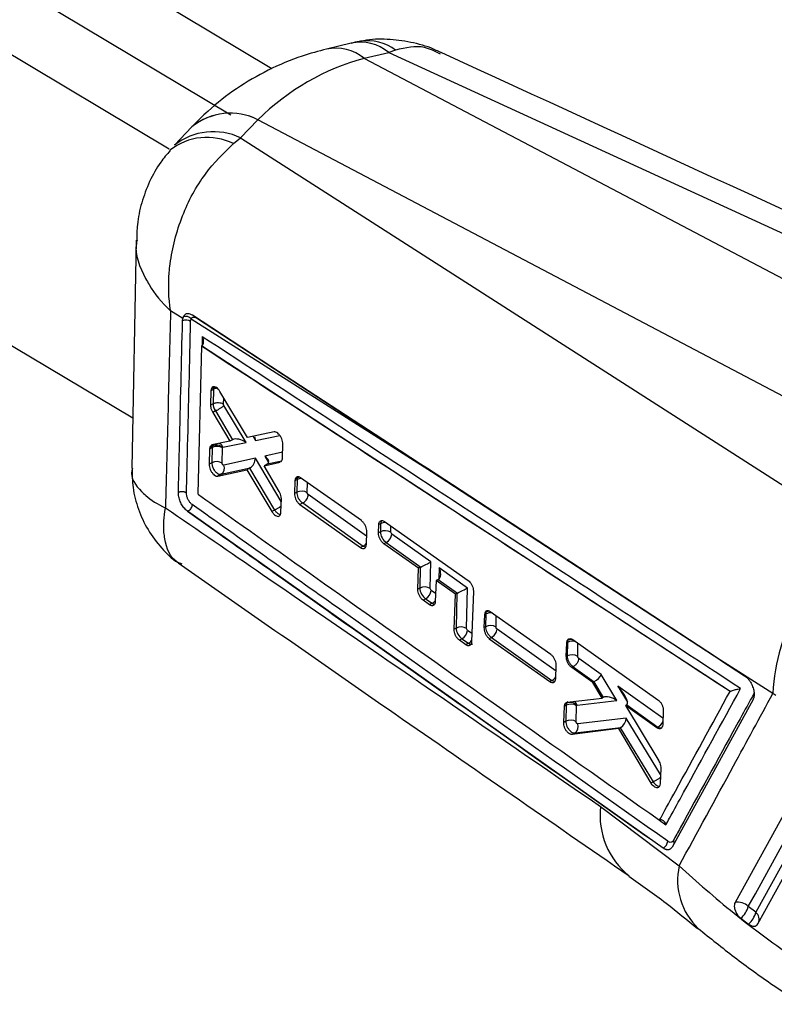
# Model space of a CAD drawing. Extents: x 43 to 342, y 12 to 285.
# Tile 2 of 38: x 148 to 174, y 20 to 55. Entities that reach past the tile are written whole.
import ezdxf

# ---------------------------------------------------------------- set-up
doc = ezdxf.new("R2010")
doc.units = 0
doc.layers.get('0').update_dxf_attribs({"linetype": 'CONTINUOUS'})

msp = doc.modelspace()

# ---------------------------------------------------------------- linework, layer by layer
at = {"color": 7, "linetype": 'CONTINUOUS'}
for p, q in [((156.4021, 52.9848), (112.1292, 79.4354)), ((154.9619, 51.3533), (110.0079, 78.2108)), ((152.7945, 50.1562), (131.8196, 62.6876)), ((159.188, 53.8839), (158.3267, 53.6766)), ((160.7527, 53.6426), (160.5116, 53.5577)), ((183.6521, 40.7142), (159.6483, 53.3499)), ((159.6503, 53.3504), (160.5116, 53.5577)), ((160.5116, 53.5577), (186.1082, 41.7937)), ((132.742, 51.9281), (151.5117, 40.7143)), ((153.5882, 50.9394), (152.9815, 50.2992)), ((155.9126, 51.1927), (155.3059, 50.5525)), ((179.9179, 38.5584), (155.914, 51.1942)), ((155.0533, 50.3524), (155.3059, 50.5525)), ((155.3059, 50.5525), (177.1027, 36.5949)), ((151.6367, 46.9579), (151.4765, 38.9559)), ((153.2723, 44.2046), (152.8402, 44.4776)), ((153.2638, 44.1275), (153.2723, 44.2046)), ((153.2913, 44.2647), (153.2723, 44.2046)), ((153.5659, 44.1926), (162.0188, 38.838)), ((153.7539, 44.2271), (162.0188, 38.838)), ((153.9313, 43.2444), (153.7978, 38.0437)), ((153.9323, 43.245), (153.9313, 43.2444)), ((172.5101, 31.1062), (153.9313, 43.2444)), ((153.9424, 43.2513), (153.9323, 43.245)), ((154.2605, 41.6687), (154.2488, 41.1632)), ((154.2677, 41.724), (154.2605, 41.6687)), ((154.3487, 41.7196), (154.2605, 41.6687)), ((154.3559, 41.7749), (154.2677, 41.724)), ((154.3487, 41.7196), (154.3372, 41.2143)), ((155.545, 40.025), (154.5805, 41.6447)), ((154.3372, 41.2143), (154.2488, 41.1632)), ((154.3373, 41.2143), (154.3372, 41.2143)), ((154.4201, 40.9631), (154.3244, 40.9079)), ((154.3244, 40.9079), (154.9304, 39.8969)), ((154.4201, 40.9631), (155.0244, 39.9511)), ((154.4201, 40.9631), (154.4201, 40.9631)), ((155.4965, 39.8521), (154.7195, 41.1534)), ((156.4816, 40.2209), (155.545, 40.025)), ((154.9304, 39.8969), (154.298, 39.7655)), ((154.6859, 39.6851), (155.4965, 39.8521)), ((155.022, 39.9498), (154.9304, 39.8969)), ((156.7765, 39.3045), (156.79, 39.7996)), ((154.2127, 39.6231), (154.1999, 39.0881)), ((154.3024, 39.6749), (154.2127, 39.6231)), ((154.2184, 39.6723), (154.2127, 39.6231)), ((154.3081, 39.7241), (154.2184, 39.6723)), ((154.298, 39.7655), (154.2739, 39.7518)), ((154.3024, 39.6749), (154.2903, 39.1402)), ((154.6587, 39.1252), (154.6708, 39.6598)), ((154.6708, 39.6598), (154.6718, 39.6685)), ((154.6718, 39.6685), (154.6859, 39.6851)), ((154.2903, 39.1402), (154.1999, 39.0881)), ((155.8267, 39.2995), (154.7143, 39.0501)), ((156.1329, 39.034), (156.6925, 39.1623)), ((156.2388, 39.0951), (156.1329, 39.034)), ((156.7718, 39.2607), (156.7765, 39.3045)), ((154.5094, 38.6669), (155.5284, 38.8969)), ((154.6259, 38.7341), (155.6413, 38.9618)), ((155.6219, 38.9509), (155.5284, 38.8969)), ((155.5284, 38.8969), (156.4052, 37.4246)), ((155.6219, 38.9509), (156.5003, 37.4796)), ((156.6638, 38.1355), (156.1329, 39.034)), ((154.6259, 38.7341), (154.5094, 38.6669)), ((157.2119, 38.5046), (157.1992, 38.0576)), ((157.2203, 38.5635), (157.2119, 38.5046)), ((157.2887, 38.549), (157.2119, 38.5046)), ((157.2969, 38.6077), (157.2203, 38.5635)), ((157.2887, 38.549), (157.2786, 38.1034)), ((159.5498, 37.107), (157.4158, 38.6133)), ((157.2786, 38.1034), (157.1992, 38.0576)), ((156.7238, 37.4012), (156.7373, 37.8807)), ((157.4867, 37.7264), (157.3893, 37.6702)), ((157.4867, 37.7264), (157.4868, 37.7264)), ((157.4868, 37.7264), (159.6117, 36.2149)), ((153.4424, 37.4338), (153.4241, 37.4475)), ((153.4431, 37.4342), (153.4424, 37.4338)), ((170.1561, 25.6033), (153.4424, 37.4338)), ((153.4431, 37.4342), (153.4435, 37.434)), ((156.5003, 37.4796), (156.4052, 37.4246)), ((156.5003, 37.4796), (156.5005, 37.4794)), ((156.7202, 37.3636), (156.7238, 37.4012)), ((157.3893, 37.6702), (159.5205, 36.1623)), ((160.3653, 37.0732), (163.3018, 35.0024)), ((159.7248, 36.2711), (159.739, 36.719)), ((160.154, 36.6762), (160.1633, 36.965)), ((160.217, 36.7126), (160.154, 36.6762)), ((160.2235, 36.9998), (160.1633, 36.965)), ((160.2235, 36.9998), (160.217, 36.7126)), ((160.6167, 36.634), (160.5854, 36.6976)), ((160.422, 36.341), (160.3402, 36.2938)), ((160.422, 36.341), (161.6377, 35.4764)), ((161.9927, 35.6553), (160.6167, 36.634)), ((159.6117, 36.2149), (159.5205, 36.1623)), ((159.719, 36.2231), (159.7248, 36.2711)), ((161.5598, 35.4324), (160.3402, 36.2938)), ((161.9717, 34.7202), (161.9927, 35.6553)), ((161.5346, 34.6956), (161.5598, 35.4324)), ((161.6198, 35.467), (161.5598, 35.4324)), ((161.6198, 35.467), (161.6033, 34.7352)), ((163.2815, 34.7385), (162.2827, 35.449)), ((162.1743, 34.9983), (162.1486, 34.261)), ((162.2491, 35.0414), (162.1743, 34.9983)), ((162.8535, 34.5185), (162.1743, 34.9983)), ((162.2491, 35.0414), (162.9265, 34.5596)), ((161.6033, 34.7352), (161.5346, 34.6956)), ((162.003, 34.6567), (161.9717, 34.7202)), ((163.2495, 33.3155), (163.2815, 34.7385)), ((163.4873, 34.6196), (163.423, 32.8543)), ((161.8083, 34.3637), (161.72, 34.3128)), ((161.9461, 34.1526), (161.72, 34.3128)), ((161.8083, 34.3637), (162.0338, 34.2032)), ((162.8094, 33.2891), (162.8535, 34.5185)), ((162.9086, 34.5503), (162.8535, 34.5185)), ((162.9086, 34.5503), (162.8811, 33.3305)), ((162.0338, 34.2032), (161.9461, 34.1526)), ((166.2142, 32.3998), (164.0808, 33.9065)), ((163.8748, 33.7966), (163.8582, 33.3473)), ((163.8866, 33.865), (163.8748, 33.7966)), ((163.926, 33.8262), (163.8748, 33.7966)), ((163.9371, 33.8941), (163.8866, 33.865)), ((163.926, 33.8262), (163.9159, 33.3807)), ((162.8811, 33.3305), (162.8094, 33.2891)), ((163.2808, 33.252), (163.2495, 33.3155)), ((163.9159, 33.3807), (163.8582, 33.3473)), ((163.0861, 32.959), (162.9943, 32.906)), ((163.2202, 32.7458), (162.9943, 32.906)), ((163.0861, 32.959), (163.3116, 32.7985)), ((164.1241, 33.0035), (164.0461, 32.9585)), ((164.0461, 32.9585), (166.1774, 31.4507)), ((164.1241, 33.0035), (166.2491, 31.492)), ((164.1241, 33.0035), (164.1241, 33.0035)), ((166.7732, 32.8144), (166.7881, 32.8903)), ((166.81, 32.9029), (166.7881, 32.8903)), ((166.9801, 32.9247), (169.9762, 30.8123)), ((163.3116, 32.7985), (163.2202, 32.7458)), ((166.7543, 32.3346), (166.7732, 32.8144)), ((166.7961, 32.8276), (166.7732, 32.8144)), ((166.7961, 32.8276), (166.7854, 32.3525)), ((166.7854, 32.3525), (166.7543, 32.3346)), ((167.9809, 31.7044), (167.1885, 32.2681)), ((174.0147, 31.0358), (172.1754, 32.2071)), ((172.1754, 32.2071), (173.0225, 31.6539)), ((166.3836, 31.5607), (166.4014, 32.0107)), ((166.9935, 31.9752), (166.9419, 31.9454)), ((167.685, 31.4207), (166.9419, 31.9454)), ((166.9936, 31.9753), (166.9935, 31.9752)), ((166.9936, 31.9753), (167.7341, 31.4485)), ((166.2491, 31.492), (166.1774, 31.4507)), ((166.3749, 31.5026), (166.3836, 31.5607)), ((168.535, 30.7816), (167.9809, 31.7044)), ((167.7242, 31.4433), (167.685, 31.4207)), ((168.0083, 30.8722), (167.685, 31.4207)), ((167.7242, 31.4433), (168.052, 30.8974)), ((166.7818, 30.7278), (168.0083, 30.8722)), ((168.0502, 30.8963), (168.0083, 30.8722)), ((173.3174, 30.8194), (170.4703, 25.6349)), ((172.5152, 31.1085), (172.5101, 31.1062)), ((174.1152, 30.9581), (174.0147, 31.0358)), ((166.6611, 30.0149), (166.6842, 30.5821)), ((166.6842, 30.5821), (166.6974, 30.6536)), ((166.7461, 30.6179), (166.6842, 30.5821)), ((166.7582, 30.6887), (166.6974, 30.6536)), ((166.7461, 30.6179), (166.7334, 30.0566)), ((167.1018, 30.0416), (167.1145, 30.6031)), ((167.1145, 30.6031), (167.1165, 30.6151)), ((167.1165, 30.6151), (167.1312, 30.6281)), ((167.1312, 30.6281), (168.535, 30.7816)), ((168.8774, 30.6353), (168.8332, 30.6098)), ((168.8332, 30.6098), (170.0012, 28.6626)), ((169.9353, 29.8315), (168.8332, 30.6098)), ((168.8774, 30.6353), (169.9751, 29.8545)), ((168.86, 30.169), (167.1558, 29.966)), ((170.1628, 30.4228), (170.1423, 29.942)), ((166.7334, 30.0566), (166.6611, 30.0149)), ((168.5973, 29.7987), (166.9579, 29.5899)), ((167.059, 29.6483), (168.6697, 29.8402)), ((168.6512, 29.8298), (168.5973, 29.7987)), ((169.7326, 27.8859), (168.5973, 29.7987)), ((168.6512, 29.8298), (169.8057, 27.9281)), ((169.9751, 29.8545), (169.9353, 29.8315)), ((170.1423, 29.942), (170.1307, 29.8753)), ((167.059, 29.6483), (166.9579, 29.5899)), ((170.0757, 28.3988), (170.0525, 27.868)), ((169.8057, 27.9281), (169.7326, 27.8859)), ((169.8057, 27.9281), (169.8058, 27.928)), ((170.0525, 27.868), (170.0422, 27.8056)), ((167.9593, 27.0614), (170.7215, 24.9788)), ((170.1605, 25.6059), (170.1561, 25.6033)), ((173.4175, 23.3455), (173.1495, 23.5461)), ((172.888, 23.1344), (173.1607, 22.9309))]:
    msp.add_line(p, q, dxfattribs=at)
at = {"color": 8, "linetype": 'CONTINUOUS'}
for p, q in [((153.9574, 43.5695), (153.9497, 43.2588)), ((154.7057, 41.2), (154.7108, 41.4259)), ((155.7419, 40.0662), (155.8282, 39.9205)), ((155.8282, 39.9205), (156.6852, 40.0971)), ((156.7823, 39.5149), (156.1532, 39.3724)), ((156.7344, 37.7791), (155.8267, 39.2995)), ((156.1532, 39.3724), (156.2863, 39.1475)), ((156.2412, 39.0965), (156.7505, 39.2118)), ((162.0188, 38.838), (173.0277, 31.6493)), ((157.647, 38.0884), (157.6551, 38.4444)), ((159.734, 36.5594), (157.6817, 38.0192)), ((160.5854, 36.6976), (160.5903, 36.9145)), ((162.2827, 35.449), (162.2739, 35.0582)), ((162.1585, 34.546), (162.003, 34.6567)), ((164.2843, 33.3657), (164.2932, 33.7565)), ((163.4335, 33.1433), (163.2808, 33.252)), ((166.3939, 31.8205), (164.319, 33.2964)), ((167.1538, 32.3375), (167.1641, 32.7949)), ((170.1516, 30.1604), (168.5642, 31.2895)), ((168.5642, 31.2895), (168.9096, 30.7254)), ((170.0662, 28.182), (168.86, 30.169)), ((170.0335, 26.5817), (170.2576, 26.4235))]:
    msp.add_line(p, q, dxfattribs=at)
at = {"color": 7, "linetype": 'CONTINUOUS', "flags": 128}
for points in [[(161.8686, 38.9366), (161.6262, 39.0948), (160.5742, 39.7815), (156.3662, 42.5277), (153.6099, 44.3261)], [(154.3559, 41.7749), (154.3961, 41.7931), (154.4185, 41.7996)], [(172.1754, 32.2071), (171.7311, 32.4972), (167.5233, 35.2448), (161.8686, 38.9366)], [(157.3738, 38.6353), (157.3371, 38.6259), (157.2969, 38.6077)], [(175.8741, 29.4751), (175.6269, 29.0266), (174.6311, 27.2202), (172.6832, 23.6859)], [(173.1495, 23.5461), (173.3984, 23.9979), (174.394, 25.8051), (176.3408, 29.3383)], [(176.613, 29.1429), (176.3639, 28.691), (175.3674, 26.8833), (173.4175, 23.3455)], [(173.4881, 22.936), (173.7335, 23.3809), (174.7309, 25.1884), (176.6873, 28.7334)]]:
    msp.add_lwpolyline(points, dxfattribs=at)
at = {"color": 8, "linetype": 'CONTINUOUS', "flags": 128}
for points in [[(154.3735, 41.8094), (154.3559, 41.7749), (154.3559, 41.7749), (154.3559, 41.7749)], [(157.3173, 38.6455), (157.2969, 38.6078), (157.2969, 38.6077), (157.2969, 38.6077)], [(163.965, 33.9385), (163.9371, 33.8941), (163.9371, 33.8941), (163.9371, 33.8941)]]:
    msp.add_lwpolyline(points, dxfattribs=at)
at = {"color": 8, "linetype": 'CONTINUOUS'}
for centre, radius, start, end in [((158.6335, 52.0809), 1.6248, 51.35258, 100.9692), ((158.6357, 52.0822), 1.624, 51.33935, 100.96935), ((159.5055, 52.3238), 1.5921, 50.80663, 101.50201), ((159.7527, 52.2674), 1.7003, 53.97551, 98.08644), ((154.9465, 49.2671), 2.1544, 63.35406, 129.0833), ((154.9476, 49.2686), 2.1544, 63.34653, 129.01358), ((154.1199, 48.4714), 2.0999, 63.60846, 128.29585), ((154.3468, 48.5641), 2.2076, 64.25052, 128.24578), ((154.5085, 41.4161), 0.343, 93.91395, 117.77638), ((157.452, 38.236), 0.353, 89.80645, 117.55832), ((160.3901, 36.6762), 0.364, 86.28282, 117.24147), ((159.4531, 36.5239), 0.3474, 297.17623, 322.37869), ((161.8746, 34.513), 0.3483, 297.19709, 322.80291), ((164.095, 33.4962), 0.3707, 82.17592, 117.11647), ((163.1531, 33.1073), 0.3471, 297.17423, 321.99497), ((166.9688, 32.4846), 0.384, 72.28904, 116.72074), ((166.0805, 31.8138), 0.3632, 297.66098, 327.30244), ((166.8953, 30.5487), 0.2489, 18.61386, 57.802), ((170.6602, 26.7485), 2.7189, 173.3921, 231.41803), ((172.9867, 24.4673), 2.3222, 167.27501, 226.6097), ((173.2084, 23.0962), 0.3253, 335.71694, 50.00546)]:
    msp.add_arc(centre, radius, start, end, dxfattribs=at)
at = {"color": 7, "linetype": 'CONTINUOUS'}
for centre, radius, start, end in [((153.3891, 43.8477), 0.3065, 58.45828, 114.12062), ((153.379, 44.0399), 0.2413, 39.26338, 111.31199), ((154.4469, 39.5966), 0.2548, 20.30622, 62.37901), ((154.4732, 39.3403), 0.3757, 58.27602, 117.04774), ((154.4502, 39.4365), 0.3207, 46.30744, 116.30378), ((154.4612, 38.8056), 0.3758, 58.29084, 117.04848), ((154.484, 38.9442), 0.2535, 304.03135, 24.68875), ((157.4495, 37.7687), 0.3758, 58.29125, 117.04738), ((160.3879, 36.3779), 0.3758, 58.29153, 117.04785), ((160.255, 36.6632), 0.3629, 297.40557, 355.38701), ((181.2859, 30.634), 7.2823, 125.06038, 176.83725), ((161.7742, 34.4005), 0.3758, 58.30262, 117.04833), ((161.6412, 34.6859), 0.363, 297.40175, 355.37488), ((164.0554, 33.6833), 0.2418, 92.10487, 119.30103), ((163.052, 32.9958), 0.3758, 58.30255, 117.04852), ((162.919, 33.2813), 0.363, 297.40482, 355.37378), ((164.0868, 33.046), 0.3758, 58.2915, 117.04724), ((166.9313, 32.6791), 0.2545, 79.78887, 118.46137), ((166.9563, 32.0178), 0.3758, 58.29182, 117.04717), ((166.9171, 30.2829), 0.3761, 58.3472, 117.05065), ((166.8892, 30.4176), 0.3011, 40.9895, 115.79428), ((166.9043, 29.7219), 0.3758, 58.29172, 117.04778), ((166.9142, 29.8661), 0.2615, 303.62955, 22.45884), ((169.8015, 30.1834), 0.3719, 297.82621, 339.19214), ((172.7974, 23.2192), 0.4804, 42.8713, 103.7523), ((172.3332, 23.7757), 0.848, 310.86141, 344.29046), ((172.5794, 23.5778), 0.8698, 311.93986, 344.5063)]:
    msp.add_arc(centre, radius, start, end, dxfattribs=at)
for centre, major_axis, ratio, start_param, end_param in [((165.552, 35.9261), (-6.7982, 17.1263), 0.6707035, 6.2069623, 6.5555899), ((166.0657, 48.7393), (11.1426, -1.0721), 0.4481466, 2.2267582, 2.2269774), ((165.0699, 48.1644), (11.084, 2.392), 0.6342825, 2.3933927, 2.3936119), ((154.5586, 41.5904), (-0.147, 0.2632), 0.5695761, 0.5315831, 0.7764071), ((155.1657, 39.7327), (-0.1643, 0.2029), 0.7799469, 6.1469929, 6.1602762), ((155.3048, 39.7614), (0.3253, -0.1432), 0.4896443, 1.1692971, 2.7856393), ((155.6366, 39.8299), (0.1143, 0.2585), 0.5957043, 5.3159001, 5.8814043), ((154.5134, 39.5448), (-0.1477, 0.2648), 0.569361, 0.5618263, 0.7759699), ((155.635, 39.2088), (0.1118, 0.2602), 0.5984942, 3.7970456, 5.3083814), ((155.9616, 39.2818), (0.3228, -0.1391), 0.4934754, 5.9327053, 7.4439618), ((156.0933, 39.0592), (0.229, 0.1039), 0.1351402, 5.3385807, 5.3520161), ((155.7678, 38.9864), (0.2292, 0.1037), 0.1363486, 2.0928397, 2.1978473), ((157.4985, 38.4199), (-0.1469, 0.2631), 0.5695951, 0.5147006, 0.7764771), ((160.426, 36.584), (-0.1463, 0.2619), 0.5697592, 0.7758256, 2.3470019), ((161.8011, 35.5646), (0.2529, 0.1269), 0.0262472, 3.9966455, 5.5590537), ((161.7965, 35.3614), (0.25, -0.0038), 0.5871632, 2.2682496, 2.3649352), ((162.0911, 35.3584), (-0.1586, 0.316), 0.599487, 3.215975, 4.6984739), ((162.2522, 35.2438), (0.1292, 0.2146), 0.5671824, 3.939298, 4.0192072), ((161.8123, 34.6067), (-0.1463, 0.2619), 0.5697592, 0.7760069, 2.3468033), ((163.0899, 34.6479), (0.2529, 0.1269), 0.0262472, 3.9966455, 5.5590537), ((163.0853, 34.4447), (0.25, -0.0038), 0.5871632, 2.2682496, 2.3649352), ((164.1355, 33.6975), (-0.1467, 0.2627), 0.5696533, 0.4684677, 0.7767282), ((163.0901, 33.202), (-0.1463, 0.2619), 0.5697592, 0.7760069, 2.3468033), ((167.0054, 32.6991), (-0.1465, 0.2623), 0.5697097, 0.4292511, 0.7770187), ((167.7893, 31.6138), (0.1868, 0.1728), 0.4119577, 4.0685631, 5.6309713), ((168.0056, 31.2535), (0.3249, -0.1438), 0.4948029, 2.7413158, 2.7949073), ((168.3726, 31.1989), (-0.5176, 0.5545), 0.2672014, 3.1004448, 4.627257), ((168.1964, 30.6749), (-0.165, 0.2086), 0.7658321, 6.1613535, 6.1713761), ((168.3433, 30.691), (0.3325, -0.165), 0.4792924, 1.2089827, 2.8249825), ((166.9555, 30.4892), (-0.1466, 0.2625), 0.569675, 0.4528798, 0.7768345), ((168.6521, 31.0001), (-0.2286, 0.3629), 0.4775405, 3.1231402, 3.1587351), ((168.6683, 30.0783), (0.1216, 0.2496), 0.5945089, 3.8353833, 5.3505704), ((168.8058, 29.8519), (0.2345, 0.0952), 0.1859547, 2.1123698, 2.2124942)]:
    msp.add_ellipse(centre, major_axis=major_axis, ratio=ratio, start_param=start_param, end_param=end_param, dxfattribs=at)
at = {"color": 8, "linetype": 'CONTINUOUS'}
for centre, major_axis, ratio, start_param, end_param in [((154.5145, 39.5435), (-0.1485, 0.2664), 0.5691346, 0.2672303, 0.5612436), ((160.4325, 36.8713), (-0.1463, 0.2619), 0.5697592, 0.3571358, 0.7758256), ((162.0378, 34.4462), (-0.1463, 0.2619), 0.5697592, 2.3468033, 2.6798214), ((163.3156, 33.0415), (-0.1463, 0.2619), 0.5697592, 2.3468033, 3.1495735), ((166.9579, 30.4868), (-0.1483, 0.266), 0.5691956, 0.0085484, 0.4542796)]:
    msp.add_ellipse(centre, major_axis=major_axis, ratio=ratio, start_param=start_param, end_param=end_param, dxfattribs=at)
at = {"color": 7, "linetype": 'CONTINUOUS'}
for points, knots in [([(162.3617, 53.538), (162.303, 53.5695), (161.9976, 53.7332), (161.3897, 53.9082), (160.5669, 54.0276), (159.9286, 54.0321), (159.5865, 53.9525), (159.5125, 53.9353)], [0, 0, 0, 0, 0.0683339, 0.3551076, 0.6407006, 0.922263, 1, 1, 1, 1]), ([(158.3241, 53.676), (158.0387, 53.5992), (157.3338, 53.4095), (156.2634, 52.958), (155.1512, 52.3067), (154.2643, 51.619), (153.7773, 51.1295), (153.5902, 50.9415)], [0, 0, 0, 0, 0.1597991, 0.3945598, 0.6263271, 0.8564529, 1, 1, 1, 1]), ([(159.52, 53.9485), (159.503, 53.9469), (159.3893, 53.936), (159.2802, 53.8992), (159.1874, 53.8679)], [0, 0, 0, 0, 0.1486291, 1, 1, 1, 1]), ([(187.76, 41.8792), (186.0592, 42.6604), (177.5888, 46.5512), (169.1231, 50.4439), (162.3572, 53.555)], [0, 0, 0, 0, 0.20079556, 1, 1, 1, 1]), ([(152.8402, 44.4776), (152.8395, 44.482), (152.7751, 44.91), (152.758, 45.4679), (152.8729, 46.5899), (153.1927, 47.8157), (153.9851, 49.3107), (154.7087, 50.0163), (155.0533, 50.3524)], [0, 0, 0, 0, 0.00218938, 0.21325621, 0.26096803, 0.52127462, 0.77197807, 1, 1, 1, 1]), ([(152.8306, 50.1061), (152.7147, 49.9741), (152.4262, 49.6458), (152.0878, 49.0229), (151.8134, 48.2833), (151.6643, 47.5837), (151.6557, 47.1396), (151.6522, 46.9566)], [0, 0, 0, 0, 0.1528954, 0.3802724, 0.6129139, 0.8404892, 1, 1, 1, 1]), ([(152.8402, 44.4776), (152.8116, 43.3189), (152.7548, 41.0118), (152.6933, 38.7049), (152.6627, 37.5566)], [0, 0, 0, 0, 0.502233, 1, 1, 1, 1]), ([(153.6099, 44.3261), (153.5725, 44.3455), (153.4968, 44.385), (153.3923, 44.3757), (153.3244, 44.3273), (153.2992, 44.2796), (153.2913, 44.2647)], [0, 0, 0, 0, 0.2842001, 0.5759971, 0.8678221, 1, 1, 1, 1]), ([(153.1165, 38.0987), (153.1193, 38.2084), (153.1331, 38.7571), (153.1832, 40.7673), (153.2288, 42.6667), (153.2638, 44.1275)], [0, 0, 0, 0, 0.0545862, 0.2729311, 1, 1, 1, 1]), ([(153.4017, 38.0785), (153.4045, 38.1882), (153.4183, 38.7371), (153.4686, 40.7479), (153.5143, 42.6478), (153.5494, 44.1089)], [0, 0, 0, 0, 0.0545865, 0.2729328, 1, 1, 1, 1]), ([(153.5494, 44.109), (153.552, 44.1356), (153.5549, 44.1661), (153.5646, 44.1896), (153.5659, 44.1926)], [0, 0, 0, 0, 0.87273026, 1, 1, 1, 1]), ([(153.5659, 44.1926), (153.57, 44.2009), (153.5842, 44.2291), (153.6223, 44.2582), (153.6838, 44.2639), (153.7305, 44.2394), (153.7539, 44.2271)], [0, 0, 0, 0, 0.121278, 0.4134934, 0.7070955, 1, 1, 1, 1]), ([(153.9323, 43.245), (157.0268, 41.2256), (163.2227, 37.1821), (169.4155, 33.1357), (172.5148, 31.1088), (172.5152, 31.1085)], [0, 0, 0, 0, 0.4994086, 0.9999388, 1, 1, 1, 1]), ([(153.9424, 43.2513), (153.9548, 43.2621), (153.9795, 43.2836), (154.0012, 43.3403), (154.0068, 43.4207), (153.9881, 43.5014), (153.966, 43.5525), (153.9579, 43.5686), (153.9574, 43.5695)], [0, 0, 0, 0, 0.15722, 0.3135123, 0.5425123, 0.8512064, 0.9921315, 1, 1, 1, 1]), ([(172.881, 31.2061), (169.7099, 33.2795), (163.4043, 37.4023), (157.0942, 41.5217), (153.9574, 43.5695)], [0, 0, 0, 0, 0.5028959, 1, 1, 1, 1]), ([(154.5805, 41.6447), (154.5615, 41.6728), (154.5235, 41.7288), (154.4555, 41.7865), (154.3886, 41.8159), (154.3298, 41.8119), (154.2875, 41.7795), (154.2738, 41.741), (154.2677, 41.724)], [0, 0, 0, 0, 0.1731196, 0.3462194, 0.5195328, 0.6923956, 0.864223, 1, 1, 1, 1]), ([(154.3373, 41.2143), (154.3591, 41.2244), (154.4027, 41.2446), (154.4861, 41.2565), (154.5712, 41.2527), (154.6392, 41.2352), (154.6821, 41.2155), (154.6993, 41.2042), (154.7057, 41.2)], [0, 0, 0, 0, 0.2032177, 0.4064329, 0.6096476, 0.8128628, 0.9313393, 1, 1, 1, 1]), ([(154.3373, 41.2143), (154.3373, 41.2143), (154.3373, 41.1895), (154.3409, 41.1533), (154.3562, 41.093), (154.3784, 41.0338), (154.4042, 40.9862), (154.4201, 40.9631), (154.4201, 40.9631)], [0, 0, 0, 0, 0.000212, 0.3208828, 0.4356253, 0.7019141, 0.9997854, 1, 1, 1, 1]), ([(154.7195, 41.1534), (154.7171, 41.1579), (154.7124, 41.1666), (154.7088, 41.1778), (154.7062, 41.189), (154.7059, 41.1954), (154.7057, 41.2)], [0, 0, 0, 0, 0.2995089, 0.57049, 0.6862793, 1, 1, 1, 1]), ([(154.2488, 41.1632), (154.2496, 41.1422), (154.2515, 41.0921), (154.2753, 41.0014), (154.3079, 40.9394), (154.3244, 40.9079)], [0, 0, 0, 0, 0.262493, 0.6253703, 1, 1, 1, 1]), ([(154.4201, 40.9631), (154.4332, 40.9693), (154.4592, 40.9816), (154.5023, 41.0046), (154.546, 41.0296), (154.5891, 41.056), (154.6297, 41.0828), (154.666, 41.1086), (154.6973, 41.1329), (154.7121, 41.1465), (154.7195, 41.1534)], [0, 0, 0, 0, 0.1249985, 0.2499979, 0.374998, 0.499998, 0.6249975, 0.7499978, 0.8749995, 1, 1, 1, 1]), ([(156.79, 39.7996), (156.7886, 39.829), (156.7857, 39.8878), (156.7539, 39.9856), (156.7055, 40.0774), (156.6438, 40.1537), (156.5765, 40.2058), (156.5207, 40.2253), (156.4916, 40.222), (156.4816, 40.2209)], [0, 0, 0, 0, 0.1526151, 0.305219, 0.4575938, 0.6118232, 0.7648711, 0.9188581, 1, 1, 1, 1]), ([(154.2506, 39.7384), (154.239, 39.7218), (154.2257, 39.7028), (154.2192, 39.6758), (154.2184, 39.6723)], [0, 0, 0, 0, 0.87095184, 1, 1, 1, 1]), ([(154.2903, 39.1402), (154.2903, 39.1402), (154.2903, 39.1125), (154.2969, 39.0514), (154.3306, 38.9588), (154.383, 38.8692), (154.4485, 38.796), (154.5222, 38.7455), (154.5821, 38.7286), (154.6145, 38.7314), (154.6259, 38.7341), (154.6259, 38.7341)], [0, 0, 0, 0, 0.0000889, 0.1522115, 0.3083871, 0.4431625, 0.6109712, 0.7581983, 0.9119364, 0.9999113, 1, 1, 1, 1]), ([(154.7143, 39.0501), (154.7124, 39.0499), (154.7071, 39.0493), (154.697, 39.0529), (154.6847, 39.0626), (154.6737, 39.0764), (154.6651, 39.0929), (154.6595, 39.1098), (154.659, 39.1201), (154.6587, 39.1252)], [0, 0, 0, 0, 0.0865995, 0.2432096, 0.3931015, 0.5585766, 0.7019998, 0.8509718, 1, 1, 1, 1]), ([(156.7148, 39.1756), (156.7235, 39.1797), (156.7486, 39.1917), (156.7644, 39.2277), (156.7708, 39.256), (156.7718, 39.2607)], [0, 0, 0, 0, 0.3044849, 0.8856499, 1, 1, 1, 1]), ([(151.4874, 38.9548), (151.4909, 38.7257), (151.4985, 38.234), (151.6937, 37.4982), (152.0307, 36.7703), (152.508, 36.142), (152.9236, 35.7299), (153.1856, 35.5707), (153.2328, 35.542)], [0, 0, 0, 0, 0.1715609, 0.3681696, 0.5662696, 0.7699672, 0.9585781, 1, 1, 1, 1]), ([(154.1999, 39.0881), (154.2014, 39.0589), (154.2045, 39.0005), (154.2362, 38.9032), (154.2844, 38.8116), (154.3458, 38.7349), (154.4129, 38.6824), (154.4693, 38.6621), (154.4988, 38.6657), (154.5094, 38.6669)], [0, 0, 0, 0, 0.1511895, 0.3023613, 0.4528602, 0.6075933, 0.7600578, 0.9139389, 1, 1, 1, 1]), ([(157.4158, 38.6133), (157.3934, 38.6262), (157.3486, 38.6521), (157.2885, 38.6504), (157.2429, 38.621), (157.2274, 38.5817), (157.2203, 38.5635)], [0, 0, 0, 0, 0.25951906, 0.51909816, 0.7774636, 1, 1, 1, 1]), ([(153.4017, 38.0785), (153.3921, 38.0846), (153.3728, 38.0968), (153.3366, 38.1104), (153.297, 38.1198), (153.2551, 38.1241), (153.2128, 38.1234), (153.172, 38.1175), (153.1398, 38.1087), (153.1226, 38.1012), (153.1165, 38.0986)], [0, 0, 0, 0, 0.1325066, 0.2650188, 0.3975386, 0.5300572, 0.6625646, 0.7950805, 0.9275959, 1, 1, 1, 1]), ([(153.4241, 37.4475), (153.3868, 37.4816), (153.3122, 37.5496), (153.2168, 37.6993), (153.1481, 37.8631), (153.1181, 38.0012), (153.1169, 38.0744), (153.1165, 38.0987)], [0, 0, 0, 0, 0.2226242, 0.4452338, 0.6676388, 0.889676, 1, 1, 1, 1]), ([(153.6015, 37.6718), (153.5863, 37.6839), (153.5482, 37.7142), (153.4912, 37.7865), (153.4404, 37.8825), (153.4066, 37.9858), (153.4034, 38.0476), (153.4017, 38.0785)], [0, 0, 0, 0, 0.14184816, 0.35645941, 0.57047929, 0.78587126, 1, 1, 1, 1]), ([(156.7373, 37.8807), (156.7366, 37.9017), (156.735, 37.9517), (156.7119, 38.0422), (156.68, 38.1041), (156.6638, 38.1355)], [0, 0, 0, 0, 0.2623512, 0.6268727, 1, 1, 1, 1]), ([(157.1992, 38.0576), (157.2007, 38.0282), (157.2035, 37.9695), (157.2353, 37.8716), (157.2835, 37.7802), (157.338, 37.711), (157.3747, 37.6818), (157.3893, 37.6702)], [0, 0, 0, 0, 0.2134156, 0.4267967, 0.6411537, 0.8570336, 1, 1, 1, 1]), ([(157.2786, 38.1034), (157.2786, 38.1034), (157.2786, 38.0756), (157.2853, 38.0158), (157.319, 37.9215), (157.371, 37.8332), (157.43, 37.7671), (157.4701, 37.7366), (157.4867, 37.7264), (157.4867, 37.7264)], [0, 0, 0, 0, 0.0001262, 0.2144424, 0.4254923, 0.6362834, 0.8495419, 0.9998748, 1, 1, 1, 1]), ([(157.6817, 38.0192), (157.6789, 38.0215), (157.6721, 38.0269), (157.6622, 38.0397), (157.6536, 38.056), (157.6479, 38.0732), (157.6473, 38.0834), (157.647, 38.0884)], [0, 0, 0, 0, 0.1527731, 0.3712763, 0.5849104, 0.795329, 1, 1, 1, 1]), ([(153.7978, 38.0437), (153.8079, 38.0365), (154.1651, 37.7836), (155.9109, 36.5477), (161.3066, 32.7318), (166.3626, 29.1652), (170.0271, 26.5802)], [0, 0, 0, 0, 0.0018693, 0.0661233, 0.3231393, 1, 1, 1, 1]), ([(157.4868, 37.7264), (157.5084, 37.739), (157.5515, 37.7642), (157.6095, 37.8268), (157.6546, 37.9004), (157.6777, 37.9679), (157.6806, 38.0059), (157.6817, 38.0192)], [0, 0, 0, 0, 0.2158739, 0.4317485, 0.6476213, 0.8768001, 1, 1, 1, 1]), ([(152.6627, 37.5566), (153.801, 36.776), (158.8877, 33.2879), (163.995, 29.7824), (167.9593, 27.0614)], [0, 0, 0, 0, 0.22378003, 1, 1, 1, 1]), ([(153.4241, 37.4475), (153.4304, 37.443), (153.4368, 37.4385), (153.4431, 37.4342), (153.4431, 37.4342)], [0, 0, 0, 0, 0.997781, 1, 1, 1, 1]), ([(153.6015, 37.6718), (153.5997, 37.6542), (153.5966, 37.6228), (153.5757, 37.5687), (153.5433, 37.5155), (153.4962, 37.4647), (153.461, 37.4442), (153.4435, 37.434)], [0, 0, 0, 0, 0.1963147, 0.3521528, 0.5681016, 0.7840499, 1, 1, 1, 1]), ([(153.4435, 37.434), (155.1456, 36.2266), (160.7096, 32.2798), (166.2884, 28.3403), (170.1605, 25.6059)], [0, 0, 0, 0, 0.3059263, 1, 1, 1, 1]), ([(170.3179, 25.8398), (166.4459, 28.5748), (160.8673, 32.5153), (155.3035, 36.4638), (153.6015, 37.6718)], [0, 0, 0, 0, 0.69408273, 1, 1, 1, 1]), ([(156.4052, 37.4246), (156.4241, 37.3966), (156.4619, 37.3404), (156.5296, 37.2829), (156.5962, 37.2538), (156.6548, 37.2583), (156.7004, 37.2937), (156.7136, 37.3402), (156.7202, 37.3636)], [0, 0, 0, 0, 0.166811, 0.33360442, 0.50061239, 0.66710037, 0.83245153, 1, 1, 1, 1]), ([(156.7298, 37.6148), (156.723, 37.6098), (156.7043, 37.5962), (156.6689, 37.5729), (156.6261, 37.5463), (156.5824, 37.5212), (156.5395, 37.4981), (156.5135, 37.4856), (156.5005, 37.4794)], [0, 0, 0, 0, 0.1041804, 0.2833458, 0.4625066, 0.6416728, 0.8208343, 1, 1, 1, 1]), ([(159.739, 36.719), (159.7378, 36.7484), (159.7352, 36.8071), (159.7038, 36.9051), (159.6559, 36.9966), (159.6013, 37.066), (159.5645, 37.0953), (159.5498, 37.107)], [0, 0, 0, 0, 0.2131974, 0.4263579, 0.6405753, 0.856354, 1, 1, 1, 1]), ([(160.1633, 36.965), (160.1663, 36.991), (160.1723, 37.0429), (160.2079, 37.0927), (160.2587, 37.1136), (160.3142, 37.1047), (160.3506, 37.0822), (160.3653, 37.0732)], [0, 0, 0, 0, 0.2137126, 0.4274201, 0.6412667, 0.8557135, 1, 1, 1, 1]), ([(160.3402, 36.2938), (160.3184, 36.312), (160.2748, 36.3484), (160.2179, 36.4322), (160.176, 36.5258), (160.1552, 36.6109), (160.1543, 36.6578), (160.154, 36.6762)], [0, 0, 0, 0, 0.2157046, 0.4314069, 0.6469741, 0.8619118, 1, 1, 1, 1]), ([(159.5205, 36.1623), (159.5428, 36.1493), (159.5874, 36.1234), (159.6475, 36.125), (159.6958, 36.1558), (159.7112, 36.2005), (159.719, 36.2231)], [0, 0, 0, 0, 0.2493113, 0.4986542, 0.7467242, 1, 1, 1, 1]), ([(153.2292, 35.5365), (155.7313, 33.7949), (160.9632, 30.1533), (166.2198, 26.5214), (168.9625, 24.6265)], [0, 0, 0, 0, 0.4782438, 1, 1, 1, 1]), ([(163.3018, 35.0024), (163.3236, 34.9842), (163.3673, 34.9478), (163.4241, 34.864), (163.4658, 34.7702), (163.4863, 34.6849), (163.487, 34.6379), (163.4873, 34.6196)], [0, 0, 0, 0, 0.2157195, 0.4314303, 0.6470585, 0.8621258, 1, 1, 1, 1]), ([(161.72, 34.3128), (161.6982, 34.331), (161.6547, 34.3674), (161.5979, 34.4513), (161.5562, 34.5451), (161.5357, 34.6303), (161.5349, 34.6772), (161.5346, 34.6956)], [0, 0, 0, 0, 0.21578237, 0.43156649, 0.64724209, 0.86230246, 1, 1, 1, 1]), ([(162.1486, 34.261), (162.1455, 34.235), (162.1393, 34.183), (162.1035, 34.133), (162.0527, 34.1121), (161.9971, 34.1209), (161.9608, 34.1435), (161.9461, 34.1526)], [0, 0, 0, 0, 0.2136134, 0.4272281, 0.6409355, 0.8552297, 1, 1, 1, 1]), ([(164.0808, 33.9065), (164.0584, 33.9194), (164.0136, 33.9453), (163.9531, 33.9434), (163.9092, 33.915), (163.8933, 33.8798), (163.8866, 33.865)], [0, 0, 0, 0, 0.2687956, 0.5376547, 0.8051085, 1, 1, 1, 1]), ([(162.9943, 32.906), (162.9725, 32.9242), (162.929, 32.9607), (162.8723, 33.0447), (162.8308, 33.1385), (162.8104, 33.2238), (162.8097, 33.2708), (162.8094, 33.2891)], [0, 0, 0, 0, 0.2158039, 0.4316085, 0.6473137, 0.8624237, 1, 1, 1, 1]), ([(163.8582, 33.3473), (163.8593, 33.3178), (163.8617, 33.2588), (163.8928, 33.1603), (163.9406, 33.0686), (163.9949, 32.9993), (164.0316, 32.9701), (164.0461, 32.9585)], [0, 0, 0, 0, 0.21353298, 0.42702451, 0.6416118, 0.85774003, 1, 1, 1, 1]), ([(163.9159, 33.3807), (163.9159, 33.3807), (163.9159, 33.3529), (163.9226, 33.293), (163.9563, 33.1988), (164.0083, 33.1105), (164.0671, 33.0441), (164.1077, 33.014), (164.124, 33.0035), (164.1241, 33.0035)], [0, 0, 0, 0, 0.0001262, 0.2144947, 0.425362, 0.6361649, 0.8496474, 0.9998747, 1, 1, 1, 1]), ([(164.1241, 33.0035), (164.1457, 33.0161), (164.1889, 33.0414), (164.2469, 33.1039), (164.2918, 33.1773), (164.315, 33.2448), (164.318, 33.2828), (164.319, 33.2964)], [0, 0, 0, 0, 0.21586846, 0.43173762, 0.64760585, 0.87458163, 1, 1, 1, 1]), ([(164.319, 33.2964), (164.3162, 33.2986), (164.3094, 33.3041), (164.2995, 33.3168), (164.2909, 33.3332), (164.2852, 33.3504), (164.2846, 33.3606), (164.2843, 33.3657)], [0, 0, 0, 0, 0.15253, 0.3711793, 0.5849095, 0.7952753, 1, 1, 1, 1]), ([(166.7881, 32.8903), (166.7986, 32.909), (166.8196, 32.9464), (166.8734, 32.9652), (166.9292, 32.9562), (166.9657, 32.9336), (166.9801, 32.9247)], [0, 0, 0, 0, 0.2734362, 0.5468533, 0.8212554, 1, 1, 1, 1]), ([(163.423, 32.8543), (163.4199, 32.8283), (163.4136, 32.7762), (163.3777, 32.7263), (163.3269, 32.7053), (163.2713, 32.7141), (163.2349, 32.7367), (163.2202, 32.7458)], [0, 0, 0, 0, 0.2135997, 0.4272055, 0.6408627, 0.8551125, 1, 1, 1, 1]), ([(166.4014, 32.0107), (166.4004, 32.0402), (166.3983, 32.0992), (166.3675, 32.1976), (166.3199, 32.2894), (166.2656, 32.3589), (166.2289, 32.3882), (166.2142, 32.3998)], [0, 0, 0, 0, 0.2133124, 0.4265766, 0.6410111, 0.8570008, 1, 1, 1, 1]), ([(166.9419, 31.9454), (166.9197, 31.9641), (166.8752, 32.0014), (166.8175, 32.0871), (166.7753, 32.1829), (166.7551, 32.2692), (166.7545, 32.3165), (166.7543, 32.3346)], [0, 0, 0, 0, 0.2169457, 0.4338981, 0.6507778, 0.8665733, 1, 1, 1, 1]), ([(166.7854, 32.3525), (166.7854, 32.3525), (166.7854, 32.3246), (166.792, 32.2647), (166.8258, 32.1704), (166.8778, 32.082), (166.9368, 32.0159), (166.977, 31.9854), (166.9935, 31.9753), (166.9935, 31.9752)], [0, 0, 0, 0, 0.00012613, 0.21474488, 0.42567411, 0.63648171, 0.8501653, 0.99987482, 1, 1, 1, 1]), ([(167.1885, 32.2681), (167.185, 32.2403), (167.1781, 32.1847), (167.1326, 32.0971), (167.0687, 32.0204), (167.0186, 31.9903), (166.9936, 31.9753)], [0, 0, 0, 0, 0.25000072, 0.50000133, 0.75000088, 1, 1, 1, 1]), ([(167.1885, 32.2681), (167.1857, 32.2703), (167.1789, 32.2758), (167.169, 32.2886), (167.1603, 32.3049), (167.1547, 32.3222), (167.1541, 32.3324), (167.1538, 32.3375)], [0, 0, 0, 0, 0.151651, 0.370479, 0.5843648, 0.7949112, 1, 1, 1, 1]), ([(166.1774, 31.4507), (166.1997, 31.4377), (166.2443, 31.4118), (166.3047, 31.4136), (166.3513, 31.4434), (166.3673, 31.4836), (166.3749, 31.5026)], [0, 0, 0, 0, 0.2578535, 0.5157678, 0.7722253, 1, 1, 1, 1]), ([(173.0225, 31.6539), (173.0629, 31.6229), (173.1156, 31.5825), (173.1628, 31.5229), (173.1739, 31.509)], [0, 0, 0, 0, 0.76572687, 1, 1, 1, 1]), ([(173.1739, 31.509), (173.192, 31.4837), (173.2429, 31.4123), (173.309, 31.2736), (173.3544, 31.1057), (173.3613, 30.9502), (173.339, 30.8607), (173.3196, 30.8236), (173.3175, 30.8195)], [0, 0, 0, 0, 0.1181496, 0.3327007, 0.5469799, 0.7606721, 0.9737122, 1, 1, 1, 1]), ([(170.2576, 26.4235), (170.2988, 26.4986), (170.5047, 26.8741), (171.3788, 28.4681), (172.2123, 29.9873), (172.881, 31.2061)], [0, 0, 0, 0, 0.0471124, 0.2355616, 1, 1, 1, 1]), ([(172.5152, 31.1085), (172.5265, 31.1132), (172.5521, 31.1239), (172.6067, 31.1426), (172.6894, 31.1672), (172.7878, 31.1907), (172.8514, 31.202), (172.8804, 31.2061), (172.881, 31.2061)], [0, 0, 0, 0, 0.084474, 0.1914892, 0.360719, 0.6670597, 0.9934879, 1, 1, 1, 1]), ([(169.9762, 30.8123), (169.9984, 30.7936), (170.0429, 30.7564), (170.1005, 30.6706), (170.1424, 30.5747), (170.1624, 30.4883), (170.1627, 30.4409), (170.1628, 30.4228)], [0, 0, 0, 0, 0.2167612, 0.4335223, 0.65027, 0.8659687, 1, 1, 1, 1]), ([(170.0271, 26.5802), (170.0499, 26.6218), (170.2374, 26.9637), (171.0648, 28.4722), (171.8699, 29.9394), (172.5101, 31.1062)], [0, 0, 0, 0, 0.027574, 0.226656, 1, 1, 1, 1]), ([(173.3551, 31.0433), (173.3138, 30.9682), (173.1076, 30.5925), (172.2414, 29.0147), (171.3342, 27.3618), (170.5924, 26.0097), (170.51, 25.8594)], [0, 0, 0, 0, 0.0434776, 0.2173878, 0.9130281, 1, 1, 1, 1]), ([(170.7215, 24.9788), (171.3582, 26.1485), (172.4564, 28.1663), (173.5536, 30.1867), (174.0147, 31.0358)], [0, 0, 0, 0, 0.579719, 1, 1, 1, 1]), ([(166.6974, 30.6536), (166.7074, 30.6734), (166.7272, 30.7127), (166.7636, 30.7228), (166.7818, 30.7278)], [0, 0, 0, 0, 0.5013776, 1, 1, 1, 1]), ([(166.9579, 29.5899), (166.9376, 29.5907), (166.8972, 29.5922), (166.8291, 29.6352), (166.765, 29.703), (166.7109, 29.7914), (166.6739, 29.8891), (166.6606, 29.9654), (166.661, 30.0045), (166.6611, 30.0149)], [0, 0, 0, 0, 0.1566741, 0.313327, 0.4707707, 0.6287506, 0.7864697, 0.9432214, 1, 1, 1, 1]), ([(166.7334, 30.0566), (166.7334, 30.0566), (166.7334, 30.0288), (166.7399, 29.9692), (166.7735, 29.8751), (166.8253, 29.7868), (166.8909, 29.7131), (166.9637, 29.6619), (167.0205, 29.6469), (167.051, 29.6462), (167.059, 29.6483), (167.059, 29.6483)], [0, 0, 0, 0, 0.0000927, 0.1561521, 0.3095877, 0.4629347, 0.6183059, 0.7760895, 0.9357546, 0.9999153, 1, 1, 1, 1]), ([(167.1558, 29.966), (167.1544, 29.9659), (167.1495, 29.9657), (167.1399, 29.9693), (167.1278, 29.979), (167.1168, 29.9929), (167.1082, 30.0091), (167.1026, 30.0263), (167.1021, 30.0365), (167.1018, 30.0416)], [0, 0, 0, 0, 0.0636803, 0.2238427, 0.3841378, 0.5421406, 0.6965862, 0.8485339, 1, 1, 1, 1]), ([(170.1307, 29.8753), (170.1212, 29.8553), (170.1021, 29.8155), (170.0505, 29.7919), (169.9927, 29.7968), (169.953, 29.8207), (169.9353, 29.8315)], [0, 0, 0, 0, 0.2622655, 0.5244916, 0.7875928, 1, 1, 1, 1]), ([(170.0012, 28.6626), (170.0133, 28.6401), (170.0418, 28.5872), (170.0719, 28.493), (170.0744, 28.4308), (170.0757, 28.3988)], [0, 0, 0, 0, 0.2655048, 0.6220665, 1, 1, 1, 1]), ([(169.8058, 27.928), (169.8188, 27.9343), (169.8448, 27.9467), (169.8876, 27.9699), (169.9311, 27.9953), (169.9739, 28.0223), (170.0138, 28.0495), (170.0438, 28.0714), (170.0578, 28.083), (170.062, 28.0865)], [0, 0, 0, 0, 0.1555142, 0.3110236, 0.4665423, 0.6220559, 0.7775715, 0.9330834, 1, 1, 1, 1]), ([(170.0422, 27.8056), (170.033, 27.7852), (170.0146, 27.7443), (169.9638, 27.7185), (169.9024, 27.7233), (169.8354, 27.7605), (169.7764, 27.8185), (169.7453, 27.8663), (169.7326, 27.8859)], [0, 0, 0, 0, 0.17420288, 0.34838992, 0.5231287, 0.69921909, 0.87669185, 1, 1, 1, 1]), ([(170.2576, 26.4235), (170.2573, 26.4244), (170.2555, 26.4298), (170.244, 26.4607), (170.2174, 26.5094), (170.1701, 26.5583), (170.1199, 26.5856), (170.0707, 26.594), (170.041, 26.5846), (170.0271, 26.5802)], [0, 0, 0, 0, 0.0086999, 0.0491864, 0.2890706, 0.4965295, 0.6777483, 0.8499656, 1, 1, 1, 1]), ([(170.4703, 25.6349), (170.451, 25.6093), (170.4125, 25.5579), (170.3225, 25.535), (170.2333, 25.5544), (170.1759, 25.5908), (170.1563, 25.6032)], [0, 0, 0, 0, 0.2723146, 0.5446177, 0.8445846, 1, 1, 1, 1]), ([(170.1609, 25.6058), (170.1808, 25.6178), (170.2207, 25.6417), (170.2718, 25.7026), (170.3086, 25.7724), (170.3149, 25.8172), (170.3181, 25.8396)], [0, 0, 0, 0, 0.2499988, 0.4999993, 0.7500001, 1, 1, 1, 1]), ([(170.1611, 25.6056), (170.1614, 25.6054), (170.1618, 25.6052), (170.1621, 25.6049), (170.1621, 25.6049)], [0, 0, 0, 0, 0.9611456, 1, 1, 1, 1]), ([(170.51, 25.8595), (170.5036, 25.8499), (170.4851, 25.8221), (170.4415, 25.8004), (170.3809, 25.8029), (170.3388, 25.8275), (170.3179, 25.8398)], [0, 0, 0, 0, 0.1561911, 0.4571369, 0.7297404, 1, 1, 1, 1]), ([(170.5436, 25.7685), (170.5434, 25.7787), (170.5426, 25.8095), (170.523, 25.8394), (170.51, 25.8595)], [0, 0, 0, 0, 0.3294493, 1, 1, 1, 1]), ([(170.7215, 24.9788), (171.3439, 24.4187), (172.6029, 23.2859), (174.1037, 22.2075), (174.8625, 21.6623)], [0, 0, 0, 0, 0.4943866, 1, 1, 1, 1]), ([(168.9562, 24.6089), (169.391, 24.3046), (170.192, 23.7441), (171.0001, 23.0766), (171.3694, 22.7715)], [0, 0, 0, 0, 0.5428695, 1, 1, 1, 1]), ([(172.6832, 23.6859), (172.6738, 23.6626), (172.6532, 23.6121), (172.6568, 23.5065), (172.6912, 23.3866), (172.7552, 23.2695), (172.8259, 23.1849), (172.8728, 23.1467), (172.888, 23.1344)], [0, 0, 0, 0, 0.1604694, 0.3483268, 0.5360203, 0.7232813, 0.9100933, 1, 1, 1, 1]), ([(173.1607, 22.9309), (173.1927, 22.9106), (173.258, 22.8693), (173.3542, 22.8519), (173.4357, 22.8718), (173.4741, 22.9109), (173.4878, 22.9357), (173.4881, 22.936)], [0, 0, 0, 0, 0.2420188, 0.4928375, 0.7442059, 0.9961987, 1, 1, 1, 1]), ([(171.3913, 22.7768), (171.8105, 22.4394), (172.6419, 21.7701), (173.8719, 20.8765), (174.7009, 20.3365), (175.0452, 20.1122)], [0, 0, 0, 0, 0.3728261, 0.7395135, 1, 1, 1, 1])]:
    msp.add_open_spline(points, degree=3, knots=knots, dxfattribs=at)
at = {"color": 8, "linetype": 'CONTINUOUS'}
for points, knots in [([(162.3289, 53.4916), (162.1458, 53.5897), (161.6647, 53.8474), (161.1016, 53.7209), (160.7527, 53.6426)], [0, 0, 0, 0, 0.38039448, 1, 1, 1, 1]), ([(151.6642, 46.9562), (151.6553, 46.9183), (151.5548, 46.4888), (151.7911, 45.9379), (152.2203, 45.1487), (152.5344, 44.766), (152.8371, 44.4806), (152.8402, 44.4776)], [0, 0, 0, 0, 0.04613884, 0.52244402, 0.60977025, 0.99599369, 1, 1, 1, 1]), ([(151.5075, 38.9529), (151.498, 38.9243), (151.3992, 38.6259), (151.649, 38.2978), (152.0835, 37.8689), (152.3864, 37.6823), (152.6596, 37.558), (152.6627, 37.5566)], [0, 0, 0, 0, 0.0512904, 0.5364656, 0.6402897, 0.9959372, 1, 1, 1, 1]), ([(153.2529, 35.5752), (153.189, 35.6009), (152.8369, 35.7428), (152.6835, 36.2042), (152.581, 36.8648), (152.6038, 37.243), (152.662, 37.5531), (152.6627, 37.5566)], [0, 0, 0, 0, 0.10179733, 0.56124172, 0.65943778, 0.99615234, 1, 1, 1, 1]), ([(156.5005, 37.4794), (156.5051, 37.4728), (156.5291, 37.4381), (156.5811, 37.3823), (156.6498, 37.3346), (156.6901, 37.3285), (156.7061, 37.3261)], [0, 0, 0, 0, 0.078802, 0.4100709, 0.7648912, 1, 1, 1, 1]), ([(159.6117, 36.2149), (159.6117, 36.2149), (159.6355, 36.2001), (159.6686, 36.1831), (159.6958, 36.1856), (159.7025, 36.1863)], [0, 0, 0, 0, 0.0004401, 0.7552502, 1, 1, 1, 1]), ([(166.2491, 31.492), (166.2491, 31.492), (166.2728, 31.4775), (166.3118, 31.4586), (166.344, 31.4625), (166.3558, 31.4639)], [0, 0, 0, 0, 0.0003693, 0.6334914, 1, 1, 1, 1]), ([(169.9751, 29.8545), (169.9752, 29.8545), (169.9989, 29.8397), (170.0465, 29.8211), (170.1, 29.8178), (170.121, 29.8349), (170.1264, 29.8393)], [0, 0, 0, 0, 0.0002456, 0.4209186, 0.8504599, 1, 1, 1, 1]), ([(169.8058, 27.928), (169.8207, 27.9081), (169.8557, 27.8612), (169.9203, 27.8073), (169.9891, 27.7733), (170.0277, 27.7754), (170.0457, 27.7764)], [0, 0, 0, 0, 0.20652915, 0.48526915, 0.7600473, 1, 1, 1, 1]), ([(170.1621, 25.6049), (170.1621, 25.6049), (170.1975, 25.5827), (170.2673, 25.5505), (170.3559, 25.5407), (170.3963, 25.5675), (170.4117, 25.5777)], [0, 0, 0, 0, 0.000162, 0.3785385, 0.7635153, 1, 1, 1, 1])]:
    msp.add_open_spline(points, degree=3, knots=knots, dxfattribs=at)

doc.saveas('drawing.dxf')
